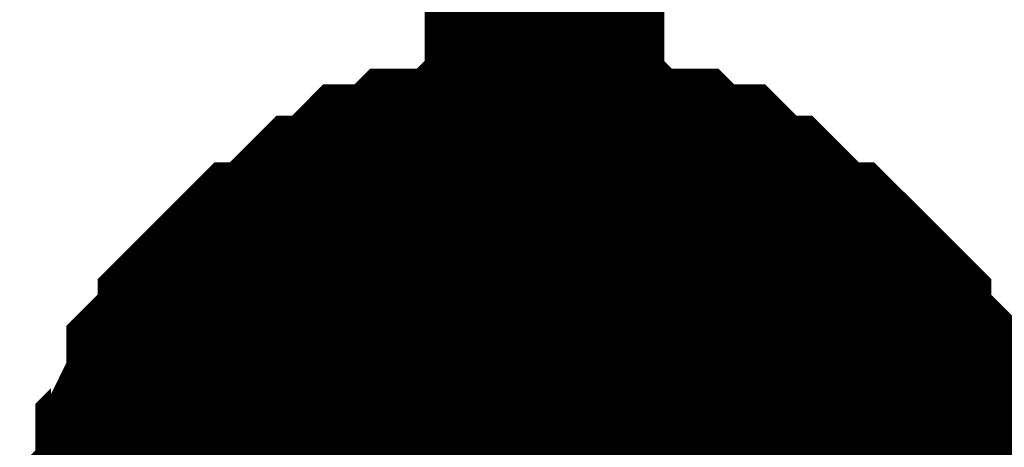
# Model space of a CAD drawing. Header units: inches. Extents: x 0 to 292, y 0 to 193.
# Tile 26 of 189: x 53.489 to 54.721, y 116.175 to 116.71. Entities that reach past the tile are written whole.
import ezdxf

# ---------------------------------------------------------------- set-up
doc = ezdxf.new("R2010")
doc.units = ezdxf.units.IN
doc.layers.add('Sheet', color=255, linetype='Continuous')

msp = doc.modelspace()

# ---------------------------------------------------------------- linework, layer by layer
at = {"layer": 'Sheet'}
for points in [[(54.1453, 116.0111, 0.2997, 0.2997, 0), (54.1453, 117.0247, 0.2997, 0.2997, 0)], [(53.6387, 116.0111, 0.2997, 0.2997, 0), (53.6387, 116.0306, 0.2997, 0.2997, 0), (53.6387, 116.0696, 0.2997, 0.2997, 0), (53.6387, 116.0891, 0.2997, 0.2997, 0), (53.6582, 116.1086, 0.2997, 0.2997, 0), (53.6582, 116.1476, 0.2997, 0.2997, 0), (53.6582, 116.167, 0.2997, 0.2997, 0), (53.6777, 116.1865, 0.2997, 0.2997, 0), (53.6777, 116.206, 0.2997, 0.2997, 0), (53.6971, 116.245, 0.2997, 0.2997, 0), (53.6971, 116.2645, 0.2997, 0.2997, 0), (53.7166, 116.284, 0.2997, 0.2997, 0), (53.7361, 116.3035, 0.2997, 0.2997, 0), (53.7361, 116.323, 0.2997, 0.2997, 0), (53.7556, 116.3425, 0.2997, 0.2997, 0), (53.7751, 116.362, 0.2997, 0.2997, 0), (53.7946, 116.3814, 0.2997, 0.2997, 0), (53.814, 116.3814, 0.2997, 0.2997, 0), (53.8335, 116.4009, 0.2997, 0.2997, 0), (53.853, 116.4204, 0.2997, 0.2997, 0), (53.8725, 116.4399, 0.2997, 0.2997, 0), (53.892, 116.4399, 0.2997, 0.2997, 0), (53.9115, 116.4594, 0.2997, 0.2997, 0), (53.9309, 116.4789, 0.2997, 0.2997, 0), (53.9504, 116.4789, 0.2997, 0.2997, 0), (53.9699, 116.4789, 0.2997, 0.2997, 0), (53.9894, 116.4984, 0.2997, 0.2997, 0), (54.0284, 116.4984, 0.2997, 0.2997, 0), (54.0479, 116.4984, 0.2997, 0.2997, 0), (54.0673, 116.5179, 0.2997, 0.2997, 0), (54.0868, 116.5179, 0.2997, 0.2997, 0), (54.1258, 116.5179, 0.2997, 0.2997, 0), (54.1453, 116.5179, 0.2997, 0.2997, 0)], [(53.6387, 116.0111, 0.2997, 0.2997, 0), (53.6387, 116.0306, 0.2997, 0.2997, 0), (53.6387, 116.0696, 0.2997, 0.2997, 0), (53.6387, 116.0891, 0.2997, 0.2997, 0), (53.6582, 116.1086, 0.2997, 0.2997, 0), (53.6582, 116.1476, 0.2997, 0.2997, 0), (53.6582, 116.167, 0.2997, 0.2997, 0), (53.6777, 116.1865, 0.2997, 0.2997, 0), (53.6777, 116.206, 0.2997, 0.2997, 0), (53.6971, 116.245, 0.2997, 0.2997, 0), (53.6971, 116.2645, 0.2997, 0.2997, 0), (53.7166, 116.284, 0.2997, 0.2997, 0), (53.7361, 116.3035, 0.2997, 0.2997, 0), (53.7361, 116.323, 0.2997, 0.2997, 0), (53.7556, 116.3425, 0.2997, 0.2997, 0), (53.7751, 116.362, 0.2997, 0.2997, 0), (53.7946, 116.3814, 0.2997, 0.2997, 0), (53.814, 116.3814, 0.2997, 0.2997, 0), (53.8335, 116.4009, 0.2997, 0.2997, 0), (53.853, 116.4204, 0.2997, 0.2997, 0), (53.8725, 116.4399, 0.2997, 0.2997, 0), (53.892, 116.4399, 0.2997, 0.2997, 0), (53.9115, 116.4594, 0.2997, 0.2997, 0), (53.9309, 116.4789, 0.2997, 0.2997, 0), (53.9504, 116.4789, 0.2997, 0.2997, 0), (53.9699, 116.4789, 0.2997, 0.2997, 0), (53.9894, 116.4984, 0.2997, 0.2997, 0), (54.0284, 116.4984, 0.2997, 0.2997, 0), (54.0479, 116.4984, 0.2997, 0.2997, 0), (54.0673, 116.5179, 0.2997, 0.2997, 0), (54.0868, 116.5179, 0.2997, 0.2997, 0), (54.1258, 116.5179, 0.2997, 0.2997, 0), (54.1453, 116.5179, 0.2997, 0.2997, 0)], [(53.6387, 116.0111, 0.2997, 0.2997, 0), (53.6387, 116.0306, 0.2997, 0.2997, 0), (53.6387, 116.0696, 0.2997, 0.2997, 0), (53.6387, 116.0891, 0.2997, 0.2997, 0), (53.6582, 116.1086, 0.2997, 0.2997, 0), (53.6582, 116.1476, 0.2997, 0.2997, 0), (53.6582, 116.167, 0.2997, 0.2997, 0), (53.6777, 116.1865, 0.2997, 0.2997, 0), (53.6777, 116.206, 0.2997, 0.2997, 0), (53.6971, 116.245, 0.2997, 0.2997, 0), (53.6971, 116.2645, 0.2997, 0.2997, 0), (53.7166, 116.284, 0.2997, 0.2997, 0), (53.7361, 116.3035, 0.2997, 0.2997, 0), (53.7361, 116.323, 0.2997, 0.2997, 0), (53.7556, 116.3425, 0.2997, 0.2997, 0), (53.7751, 116.362, 0.2997, 0.2997, 0), (53.7946, 116.3814, 0.2997, 0.2997, 0), (53.814, 116.3814, 0.2997, 0.2997, 0), (53.8335, 116.4009, 0.2997, 0.2997, 0), (53.853, 116.4204, 0.2997, 0.2997, 0), (53.8725, 116.4399, 0.2997, 0.2997, 0), (53.892, 116.4399, 0.2997, 0.2997, 0), (53.9115, 116.4594, 0.2997, 0.2997, 0), (53.9309, 116.4789, 0.2997, 0.2997, 0), (53.9504, 116.4789, 0.2997, 0.2997, 0), (53.9699, 116.4789, 0.2997, 0.2997, 0), (53.9894, 116.4984, 0.2997, 0.2997, 0), (54.0284, 116.4984, 0.2997, 0.2997, 0), (54.0479, 116.4984, 0.2997, 0.2997, 0), (54.0673, 116.5179, 0.2997, 0.2997, 0), (54.0868, 116.5179, 0.2997, 0.2997, 0), (54.1258, 116.5179, 0.2997, 0.2997, 0), (54.1453, 116.5179, 0.2997, 0.2997, 0)], [(53.6387, 116.0111, 0.2997, 0.2997, 0), (53.6387, 116.0306, 0.2997, 0.2997, 0), (53.6387, 116.0696, 0.2997, 0.2997, 0), (53.6387, 116.0891, 0.2997, 0.2997, 0), (53.6582, 116.1086, 0.2997, 0.2997, 0), (53.6582, 116.1476, 0.2997, 0.2997, 0), (53.6582, 116.167, 0.2997, 0.2997, 0), (53.6777, 116.1865, 0.2997, 0.2997, 0), (53.6777, 116.206, 0.2997, 0.2997, 0), (53.6971, 116.245, 0.2997, 0.2997, 0), (53.6971, 116.2645, 0.2997, 0.2997, 0), (53.7166, 116.284, 0.2997, 0.2997, 0), (53.7361, 116.3035, 0.2997, 0.2997, 0), (53.7361, 116.323, 0.2997, 0.2997, 0), (53.7556, 116.3425, 0.2997, 0.2997, 0), (53.7751, 116.362, 0.2997, 0.2997, 0), (53.7946, 116.3814, 0.2997, 0.2997, 0), (53.814, 116.3814, 0.2997, 0.2997, 0), (53.8335, 116.4009, 0.2997, 0.2997, 0), (53.853, 116.4204, 0.2997, 0.2997, 0), (53.8725, 116.4399, 0.2997, 0.2997, 0), (53.892, 116.4399, 0.2997, 0.2997, 0), (53.9115, 116.4594, 0.2997, 0.2997, 0), (53.9309, 116.4789, 0.2997, 0.2997, 0), (53.9504, 116.4789, 0.2997, 0.2997, 0), (53.9699, 116.4789, 0.2997, 0.2997, 0), (53.9894, 116.4984, 0.2997, 0.2997, 0), (54.0284, 116.4984, 0.2997, 0.2997, 0), (54.0479, 116.4984, 0.2997, 0.2997, 0), (54.0673, 116.5179, 0.2997, 0.2997, 0), (54.0868, 116.5179, 0.2997, 0.2997, 0), (54.1258, 116.5179, 0.2997, 0.2997, 0), (54.1453, 116.5179, 0.2997, 0.2997, 0)], [(53.6387, 116.0111, 0.2997, 0.2997, 0), (53.6387, 116.0306, 0.2997, 0.2997, 0), (53.6387, 116.0696, 0.2997, 0.2997, 0), (53.6387, 116.0891, 0.2997, 0.2997, 0), (53.6582, 116.1086, 0.2997, 0.2997, 0), (53.6582, 116.1476, 0.2997, 0.2997, 0), (53.6582, 116.167, 0.2997, 0.2997, 0), (53.6777, 116.1865, 0.2997, 0.2997, 0), (53.6777, 116.206, 0.2997, 0.2997, 0), (53.6971, 116.245, 0.2997, 0.2997, 0), (53.6971, 116.2645, 0.2997, 0.2997, 0), (53.7166, 116.284, 0.2997, 0.2997, 0), (53.7361, 116.3035, 0.2997, 0.2997, 0), (53.7361, 116.323, 0.2997, 0.2997, 0), (53.7556, 116.3425, 0.2997, 0.2997, 0), (53.7751, 116.362, 0.2997, 0.2997, 0), (53.7946, 116.3814, 0.2997, 0.2997, 0), (53.814, 116.3814, 0.2997, 0.2997, 0), (53.8335, 116.4009, 0.2997, 0.2997, 0), (53.853, 116.4204, 0.2997, 0.2997, 0), (53.8725, 116.4399, 0.2997, 0.2997, 0), (53.892, 116.4399, 0.2997, 0.2997, 0), (53.9115, 116.4594, 0.2997, 0.2997, 0), (53.9309, 116.4789, 0.2997, 0.2997, 0), (53.9504, 116.4789, 0.2997, 0.2997, 0), (53.9699, 116.4789, 0.2997, 0.2997, 0), (53.9894, 116.4984, 0.2997, 0.2997, 0), (54.0284, 116.4984, 0.2997, 0.2997, 0), (54.0479, 116.4984, 0.2997, 0.2997, 0), (54.0673, 116.5179, 0.2997, 0.2997, 0), (54.0868, 116.5179, 0.2997, 0.2997, 0), (54.1258, 116.5179, 0.2997, 0.2997, 0), (54.1453, 116.5179, 0.2997, 0.2997, 0)], [(53.6387, 116.0111, 0.2997, 0.2997, 0), (53.6387, 116.0306, 0.2997, 0.2997, 0), (53.6387, 116.0696, 0.2997, 0.2997, 0), (53.6387, 116.0891, 0.2997, 0.2997, 0), (53.6582, 116.1086, 0.2997, 0.2997, 0), (53.6582, 116.1476, 0.2997, 0.2997, 0), (53.6582, 116.167, 0.2997, 0.2997, 0), (53.6777, 116.1865, 0.2997, 0.2997, 0), (53.6777, 116.206, 0.2997, 0.2997, 0), (53.6971, 116.245, 0.2997, 0.2997, 0), (53.6971, 116.2645, 0.2997, 0.2997, 0), (53.7166, 116.284, 0.2997, 0.2997, 0), (53.7361, 116.3035, 0.2997, 0.2997, 0), (53.7361, 116.323, 0.2997, 0.2997, 0), (53.7556, 116.3425, 0.2997, 0.2997, 0), (53.7751, 116.362, 0.2997, 0.2997, 0), (53.7946, 116.3814, 0.2997, 0.2997, 0), (53.814, 116.3814, 0.2997, 0.2997, 0), (53.8335, 116.4009, 0.2997, 0.2997, 0), (53.853, 116.4204, 0.2997, 0.2997, 0), (53.8725, 116.4399, 0.2997, 0.2997, 0), (53.892, 116.4399, 0.2997, 0.2997, 0), (53.9115, 116.4594, 0.2997, 0.2997, 0), (53.9309, 116.4789, 0.2997, 0.2997, 0), (53.9504, 116.4789, 0.2997, 0.2997, 0), (53.9699, 116.4789, 0.2997, 0.2997, 0), (53.9894, 116.4984, 0.2997, 0.2997, 0), (54.0284, 116.4984, 0.2997, 0.2997, 0), (54.0479, 116.4984, 0.2997, 0.2997, 0), (54.0673, 116.5179, 0.2997, 0.2997, 0), (54.0868, 116.5179, 0.2997, 0.2997, 0), (54.1258, 116.5179, 0.2997, 0.2997, 0), (54.1453, 116.5179, 0.2997, 0.2997, 0)], [(53.6387, 116.0111, 0.2997, 0.2997, 0), (53.6387, 116.0306, 0.2997, 0.2997, 0), (53.6387, 116.0696, 0.2997, 0.2997, 0), (53.6387, 116.0891, 0.2997, 0.2997, 0), (53.6582, 116.1086, 0.2997, 0.2997, 0), (53.6582, 116.1476, 0.2997, 0.2997, 0), (53.6582, 116.167, 0.2997, 0.2997, 0), (53.6777, 116.1865, 0.2997, 0.2997, 0), (53.6777, 116.206, 0.2997, 0.2997, 0), (53.6971, 116.245, 0.2997, 0.2997, 0), (53.6971, 116.2645, 0.2997, 0.2997, 0), (53.7166, 116.284, 0.2997, 0.2997, 0), (53.7361, 116.3035, 0.2997, 0.2997, 0), (53.7361, 116.323, 0.2997, 0.2997, 0), (53.7556, 116.3425, 0.2997, 0.2997, 0), (53.7751, 116.362, 0.2997, 0.2997, 0), (53.7946, 116.3814, 0.2997, 0.2997, 0), (53.814, 116.3814, 0.2997, 0.2997, 0), (53.8335, 116.4009, 0.2997, 0.2997, 0), (53.853, 116.4204, 0.2997, 0.2997, 0), (53.8725, 116.4399, 0.2997, 0.2997, 0), (53.892, 116.4399, 0.2997, 0.2997, 0), (53.9115, 116.4594, 0.2997, 0.2997, 0), (53.9309, 116.4789, 0.2997, 0.2997, 0), (53.9504, 116.4789, 0.2997, 0.2997, 0), (53.9699, 116.4789, 0.2997, 0.2997, 0), (53.9894, 116.4984, 0.2997, 0.2997, 0), (54.0284, 116.4984, 0.2997, 0.2997, 0), (54.0479, 116.4984, 0.2997, 0.2997, 0), (54.0673, 116.5179, 0.2997, 0.2997, 0), (54.0868, 116.5179, 0.2997, 0.2997, 0), (54.1258, 116.5179, 0.2997, 0.2997, 0), (54.1453, 116.5179, 0.2997, 0.2997, 0)], [(53.6387, 116.0111, 0.2997, 0.2997, 0), (53.6387, 116.0306, 0.2997, 0.2997, 0), (53.6387, 116.0696, 0.2997, 0.2997, 0), (53.6387, 116.0891, 0.2997, 0.2997, 0), (53.6582, 116.1086, 0.2997, 0.2997, 0), (53.6582, 116.1476, 0.2997, 0.2997, 0), (53.6582, 116.167, 0.2997, 0.2997, 0), (53.6777, 116.1865, 0.2997, 0.2997, 0), (53.6777, 116.206, 0.2997, 0.2997, 0), (53.6971, 116.245, 0.2997, 0.2997, 0), (53.6971, 116.2645, 0.2997, 0.2997, 0), (53.7166, 116.284, 0.2997, 0.2997, 0), (53.7361, 116.3035, 0.2997, 0.2997, 0), (53.7361, 116.323, 0.2997, 0.2997, 0), (53.7556, 116.3425, 0.2997, 0.2997, 0), (53.7751, 116.362, 0.2997, 0.2997, 0), (53.7946, 116.3814, 0.2997, 0.2997, 0), (53.814, 116.3814, 0.2997, 0.2997, 0), (53.8335, 116.4009, 0.2997, 0.2997, 0), (53.853, 116.4204, 0.2997, 0.2997, 0), (53.8725, 116.4399, 0.2997, 0.2997, 0), (53.892, 116.4399, 0.2997, 0.2997, 0), (53.9115, 116.4594, 0.2997, 0.2997, 0), (53.9309, 116.4789, 0.2997, 0.2997, 0), (53.9504, 116.4789, 0.2997, 0.2997, 0), (53.9699, 116.4789, 0.2997, 0.2997, 0), (53.9894, 116.4984, 0.2997, 0.2997, 0), (54.0284, 116.4984, 0.2997, 0.2997, 0), (54.0479, 116.4984, 0.2997, 0.2997, 0), (54.0673, 116.5179, 0.2997, 0.2997, 0), (54.0868, 116.5179, 0.2997, 0.2997, 0), (54.1258, 116.5179, 0.2997, 0.2997, 0), (54.1453, 116.5179, 0.2997, 0.2997, 0)], [(54.1453, 116.5179, 0.2997, 0.2997, 0), (54.1453, 116.5179, 0.2997, 0.2997, 0)], [(54.1453, 116.5179, 0.2997, 0.2997, 0), (54.1648, 116.5179, 0.2997, 0.2997, 0), (54.2037, 116.5179, 0.2997, 0.2997, 0), (54.2232, 116.5179, 0.2997, 0.2997, 0), (54.2427, 116.4984, 0.2997, 0.2997, 0), (54.2622, 116.4984, 0.2997, 0.2997, 0), (54.3011, 116.4984, 0.2997, 0.2997, 0), (54.3206, 116.4789, 0.2997, 0.2997, 0), (54.3401, 116.4789, 0.2997, 0.2997, 0), (54.3596, 116.4789, 0.2997, 0.2997, 0), (54.3791, 116.4594, 0.2997, 0.2997, 0), (54.3986, 116.4399, 0.2997, 0.2997, 0), (54.418, 116.4399, 0.2997, 0.2997, 0), (54.4375, 116.4204, 0.2997, 0.2997, 0), (54.457, 116.4009, 0.2997, 0.2997, 0), (54.4765, 116.3814, 0.2997, 0.2997, 0), (54.496, 116.3814, 0.2997, 0.2997, 0), (54.5155, 116.362, 0.2997, 0.2997, 0), (54.5349, 116.3425, 0.2997, 0.2997, 0), (54.5544, 116.323, 0.2997, 0.2997, 0), (54.5544, 116.3035, 0.2997, 0.2997, 0), (54.5739, 116.284, 0.2997, 0.2997, 0), (54.5934, 116.2645, 0.2997, 0.2997, 0), (54.5934, 116.245, 0.2997, 0.2997, 0), (54.6129, 116.206, 0.2997, 0.2997, 0), (54.6129, 116.1865, 0.2997, 0.2997, 0), (54.6324, 116.167, 0.2997, 0.2997, 0), (54.6324, 116.1476, 0.2997, 0.2997, 0), (54.6324, 116.1086, 0.2997, 0.2997, 0), (54.6518, 116.0891, 0.2997, 0.2997, 0), (54.6518, 116.0696, 0.2997, 0.2997, 0), (54.6518, 116.0306, 0.2997, 0.2997, 0), (54.6518, 116.0111, 0.2997, 0.2997, 0)], [(54.1453, 116.5179, 0.2997, 0.2997, 0), (54.1453, 116.5179, 0.2997, 0.2997, 0)], [(54.1453, 116.5179, 0.2997, 0.2997, 0), (54.1648, 116.5179, 0.2997, 0.2997, 0), (54.2037, 116.5179, 0.2997, 0.2997, 0), (54.2232, 116.5179, 0.2997, 0.2997, 0), (54.2427, 116.4984, 0.2997, 0.2997, 0), (54.2622, 116.4984, 0.2997, 0.2997, 0), (54.3011, 116.4984, 0.2997, 0.2997, 0), (54.3206, 116.4789, 0.2997, 0.2997, 0), (54.3401, 116.4789, 0.2997, 0.2997, 0), (54.3596, 116.4789, 0.2997, 0.2997, 0), (54.3791, 116.4594, 0.2997, 0.2997, 0), (54.3986, 116.4399, 0.2997, 0.2997, 0), (54.418, 116.4399, 0.2997, 0.2997, 0), (54.4375, 116.4204, 0.2997, 0.2997, 0), (54.457, 116.4009, 0.2997, 0.2997, 0), (54.4765, 116.3814, 0.2997, 0.2997, 0), (54.496, 116.3814, 0.2997, 0.2997, 0), (54.5155, 116.362, 0.2997, 0.2997, 0), (54.5349, 116.3425, 0.2997, 0.2997, 0), (54.5544, 116.323, 0.2997, 0.2997, 0), (54.5544, 116.3035, 0.2997, 0.2997, 0), (54.5739, 116.284, 0.2997, 0.2997, 0), (54.5934, 116.2645, 0.2997, 0.2997, 0), (54.5934, 116.245, 0.2997, 0.2997, 0), (54.6129, 116.206, 0.2997, 0.2997, 0), (54.6129, 116.1865, 0.2997, 0.2997, 0), (54.6324, 116.167, 0.2997, 0.2997, 0), (54.6324, 116.1476, 0.2997, 0.2997, 0), (54.6324, 116.1086, 0.2997, 0.2997, 0), (54.6518, 116.0891, 0.2997, 0.2997, 0), (54.6518, 116.0696, 0.2997, 0.2997, 0), (54.6518, 116.0306, 0.2997, 0.2997, 0), (54.6518, 116.0111, 0.2997, 0.2997, 0)], [(54.1453, 116.5179, 0.2997, 0.2997, 0), (54.1453, 116.5179, 0.2997, 0.2997, 0)], [(54.1453, 116.5179, 0.2997, 0.2997, 0), (54.1648, 116.5179, 0.2997, 0.2997, 0), (54.2037, 116.5179, 0.2997, 0.2997, 0), (54.2232, 116.5179, 0.2997, 0.2997, 0), (54.2427, 116.4984, 0.2997, 0.2997, 0), (54.2622, 116.4984, 0.2997, 0.2997, 0), (54.3011, 116.4984, 0.2997, 0.2997, 0), (54.3206, 116.4789, 0.2997, 0.2997, 0), (54.3401, 116.4789, 0.2997, 0.2997, 0), (54.3596, 116.4789, 0.2997, 0.2997, 0), (54.3791, 116.4594, 0.2997, 0.2997, 0), (54.3986, 116.4399, 0.2997, 0.2997, 0), (54.418, 116.4399, 0.2997, 0.2997, 0), (54.4375, 116.4204, 0.2997, 0.2997, 0), (54.457, 116.4009, 0.2997, 0.2997, 0), (54.4765, 116.3814, 0.2997, 0.2997, 0), (54.496, 116.3814, 0.2997, 0.2997, 0), (54.5155, 116.362, 0.2997, 0.2997, 0), (54.5349, 116.3425, 0.2997, 0.2997, 0), (54.5544, 116.323, 0.2997, 0.2997, 0), (54.5544, 116.3035, 0.2997, 0.2997, 0), (54.5739, 116.284, 0.2997, 0.2997, 0), (54.5934, 116.2645, 0.2997, 0.2997, 0), (54.5934, 116.245, 0.2997, 0.2997, 0), (54.6129, 116.206, 0.2997, 0.2997, 0), (54.6129, 116.1865, 0.2997, 0.2997, 0), (54.6324, 116.167, 0.2997, 0.2997, 0), (54.6324, 116.1476, 0.2997, 0.2997, 0), (54.6324, 116.1086, 0.2997, 0.2997, 0), (54.6518, 116.0891, 0.2997, 0.2997, 0), (54.6518, 116.0696, 0.2997, 0.2997, 0), (54.6518, 116.0306, 0.2997, 0.2997, 0), (54.6518, 116.0111, 0.2997, 0.2997, 0)], [(54.1453, 116.5179, 0.2997, 0.2997, 0), (54.1453, 116.5179, 0.2997, 0.2997, 0)], [(54.1453, 116.5179, 0.2997, 0.2997, 0), (54.1648, 116.5179, 0.2997, 0.2997, 0), (54.2037, 116.5179, 0.2997, 0.2997, 0), (54.2232, 116.5179, 0.2997, 0.2997, 0), (54.2427, 116.4984, 0.2997, 0.2997, 0), (54.2622, 116.4984, 0.2997, 0.2997, 0), (54.3011, 116.4984, 0.2997, 0.2997, 0), (54.3206, 116.4789, 0.2997, 0.2997, 0), (54.3401, 116.4789, 0.2997, 0.2997, 0), (54.3596, 116.4789, 0.2997, 0.2997, 0), (54.3791, 116.4594, 0.2997, 0.2997, 0), (54.3986, 116.4399, 0.2997, 0.2997, 0), (54.418, 116.4399, 0.2997, 0.2997, 0), (54.4375, 116.4204, 0.2997, 0.2997, 0), (54.457, 116.4009, 0.2997, 0.2997, 0), (54.4765, 116.3814, 0.2997, 0.2997, 0), (54.496, 116.3814, 0.2997, 0.2997, 0), (54.5155, 116.362, 0.2997, 0.2997, 0), (54.5349, 116.3425, 0.2997, 0.2997, 0), (54.5544, 116.323, 0.2997, 0.2997, 0), (54.5544, 116.3035, 0.2997, 0.2997, 0), (54.5739, 116.284, 0.2997, 0.2997, 0), (54.5934, 116.2645, 0.2997, 0.2997, 0), (54.5934, 116.245, 0.2997, 0.2997, 0), (54.6129, 116.206, 0.2997, 0.2997, 0), (54.6129, 116.1865, 0.2997, 0.2997, 0), (54.6324, 116.167, 0.2997, 0.2997, 0), (54.6324, 116.1476, 0.2997, 0.2997, 0), (54.6324, 116.1086, 0.2997, 0.2997, 0), (54.6518, 116.0891, 0.2997, 0.2997, 0), (54.6518, 116.0696, 0.2997, 0.2997, 0), (54.6518, 116.0306, 0.2997, 0.2997, 0), (54.6518, 116.0111, 0.2997, 0.2997, 0)], [(54.1453, 116.5179, 0.2997, 0.2997, 0), (54.1453, 116.5179, 0.2997, 0.2997, 0)], [(54.1453, 116.5179, 0.2997, 0.2997, 0), (54.1648, 116.5179, 0.2997, 0.2997, 0), (54.2037, 116.5179, 0.2997, 0.2997, 0), (54.2232, 116.5179, 0.2997, 0.2997, 0), (54.2427, 116.4984, 0.2997, 0.2997, 0), (54.2622, 116.4984, 0.2997, 0.2997, 0), (54.3011, 116.4984, 0.2997, 0.2997, 0), (54.3206, 116.4789, 0.2997, 0.2997, 0), (54.3401, 116.4789, 0.2997, 0.2997, 0), (54.3596, 116.4789, 0.2997, 0.2997, 0), (54.3791, 116.4594, 0.2997, 0.2997, 0), (54.3986, 116.4399, 0.2997, 0.2997, 0), (54.418, 116.4399, 0.2997, 0.2997, 0), (54.4375, 116.4204, 0.2997, 0.2997, 0), (54.457, 116.4009, 0.2997, 0.2997, 0), (54.4765, 116.3814, 0.2997, 0.2997, 0), (54.496, 116.3814, 0.2997, 0.2997, 0), (54.5155, 116.362, 0.2997, 0.2997, 0), (54.5349, 116.3425, 0.2997, 0.2997, 0), (54.5544, 116.323, 0.2997, 0.2997, 0), (54.5544, 116.3035, 0.2997, 0.2997, 0), (54.5739, 116.284, 0.2997, 0.2997, 0), (54.5934, 116.2645, 0.2997, 0.2997, 0), (54.5934, 116.245, 0.2997, 0.2997, 0), (54.6129, 116.206, 0.2997, 0.2997, 0), (54.6129, 116.1865, 0.2997, 0.2997, 0), (54.6324, 116.167, 0.2997, 0.2997, 0), (54.6324, 116.1476, 0.2997, 0.2997, 0), (54.6324, 116.1086, 0.2997, 0.2997, 0), (54.6518, 116.0891, 0.2997, 0.2997, 0), (54.6518, 116.0696, 0.2997, 0.2997, 0), (54.6518, 116.0306, 0.2997, 0.2997, 0), (54.6518, 116.0111, 0.2997, 0.2997, 0)], [(54.1453, 116.5179, 0.2997, 0.2997, 0), (54.1453, 116.5179, 0.2997, 0.2997, 0)], [(54.1453, 116.5179, 0.2997, 0.2997, 0), (54.1648, 116.5179, 0.2997, 0.2997, 0), (54.2037, 116.5179, 0.2997, 0.2997, 0), (54.2232, 116.5179, 0.2997, 0.2997, 0), (54.2427, 116.4984, 0.2997, 0.2997, 0), (54.2622, 116.4984, 0.2997, 0.2997, 0), (54.3011, 116.4984, 0.2997, 0.2997, 0), (54.3206, 116.4789, 0.2997, 0.2997, 0), (54.3401, 116.4789, 0.2997, 0.2997, 0), (54.3596, 116.4789, 0.2997, 0.2997, 0), (54.3791, 116.4594, 0.2997, 0.2997, 0), (54.3986, 116.4399, 0.2997, 0.2997, 0), (54.418, 116.4399, 0.2997, 0.2997, 0), (54.4375, 116.4204, 0.2997, 0.2997, 0), (54.457, 116.4009, 0.2997, 0.2997, 0), (54.4765, 116.3814, 0.2997, 0.2997, 0), (54.496, 116.3814, 0.2997, 0.2997, 0), (54.5155, 116.362, 0.2997, 0.2997, 0), (54.5349, 116.3425, 0.2997, 0.2997, 0), (54.5544, 116.323, 0.2997, 0.2997, 0), (54.5544, 116.3035, 0.2997, 0.2997, 0), (54.5739, 116.284, 0.2997, 0.2997, 0), (54.5934, 116.2645, 0.2997, 0.2997, 0), (54.5934, 116.245, 0.2997, 0.2997, 0), (54.6129, 116.206, 0.2997, 0.2997, 0), (54.6129, 116.1865, 0.2997, 0.2997, 0), (54.6324, 116.167, 0.2997, 0.2997, 0), (54.6324, 116.1476, 0.2997, 0.2997, 0), (54.6324, 116.1086, 0.2997, 0.2997, 0), (54.6518, 116.0891, 0.2997, 0.2997, 0), (54.6518, 116.0696, 0.2997, 0.2997, 0), (54.6518, 116.0306, 0.2997, 0.2997, 0), (54.6518, 116.0111, 0.2997, 0.2997, 0)], [(54.1453, 116.5179, 0.2997, 0.2997, 0), (54.1453, 116.5179, 0.2997, 0.2997, 0)], [(54.1453, 116.5179, 0.2997, 0.2997, 0), (54.1648, 116.5179, 0.2997, 0.2997, 0), (54.2037, 116.5179, 0.2997, 0.2997, 0), (54.2232, 116.5179, 0.2997, 0.2997, 0), (54.2427, 116.4984, 0.2997, 0.2997, 0), (54.2622, 116.4984, 0.2997, 0.2997, 0), (54.3011, 116.4984, 0.2997, 0.2997, 0), (54.3206, 116.4789, 0.2997, 0.2997, 0), (54.3401, 116.4789, 0.2997, 0.2997, 0), (54.3596, 116.4789, 0.2997, 0.2997, 0), (54.3791, 116.4594, 0.2997, 0.2997, 0), (54.3986, 116.4399, 0.2997, 0.2997, 0), (54.418, 116.4399, 0.2997, 0.2997, 0), (54.4375, 116.4204, 0.2997, 0.2997, 0), (54.457, 116.4009, 0.2997, 0.2997, 0), (54.4765, 116.3814, 0.2997, 0.2997, 0), (54.496, 116.3814, 0.2997, 0.2997, 0), (54.5155, 116.362, 0.2997, 0.2997, 0), (54.5349, 116.3425, 0.2997, 0.2997, 0), (54.5544, 116.323, 0.2997, 0.2997, 0), (54.5544, 116.3035, 0.2997, 0.2997, 0), (54.5739, 116.284, 0.2997, 0.2997, 0), (54.5934, 116.2645, 0.2997, 0.2997, 0), (54.5934, 116.245, 0.2997, 0.2997, 0), (54.6129, 116.206, 0.2997, 0.2997, 0), (54.6129, 116.1865, 0.2997, 0.2997, 0), (54.6324, 116.167, 0.2997, 0.2997, 0), (54.6324, 116.1476, 0.2997, 0.2997, 0), (54.6324, 116.1086, 0.2997, 0.2997, 0), (54.6518, 116.0891, 0.2997, 0.2997, 0), (54.6518, 116.0696, 0.2997, 0.2997, 0), (54.6518, 116.0306, 0.2997, 0.2997, 0), (54.6518, 116.0111, 0.2997, 0.2997, 0)], [(54.1453, 116.5179, 0.2997, 0.2997, 0), (54.1453, 116.5179, 0.2997, 0.2997, 0)], [(54.1453, 116.5179, 0.2997, 0.2997, 0), (54.1648, 116.5179, 0.2997, 0.2997, 0), (54.2037, 116.5179, 0.2997, 0.2997, 0), (54.2232, 116.5179, 0.2997, 0.2997, 0), (54.2427, 116.4984, 0.2997, 0.2997, 0), (54.2622, 116.4984, 0.2997, 0.2997, 0), (54.3011, 116.4984, 0.2997, 0.2997, 0), (54.3206, 116.4789, 0.2997, 0.2997, 0), (54.3401, 116.4789, 0.2997, 0.2997, 0), (54.3596, 116.4789, 0.2997, 0.2997, 0), (54.3791, 116.4594, 0.2997, 0.2997, 0), (54.3986, 116.4399, 0.2997, 0.2997, 0), (54.418, 116.4399, 0.2997, 0.2997, 0), (54.4375, 116.4204, 0.2997, 0.2997, 0), (54.457, 116.4009, 0.2997, 0.2997, 0), (54.4765, 116.3814, 0.2997, 0.2997, 0), (54.496, 116.3814, 0.2997, 0.2997, 0), (54.5155, 116.362, 0.2997, 0.2997, 0), (54.5349, 116.3425, 0.2997, 0.2997, 0), (54.5544, 116.323, 0.2997, 0.2997, 0), (54.5544, 116.3035, 0.2997, 0.2997, 0), (54.5739, 116.284, 0.2997, 0.2997, 0), (54.5934, 116.2645, 0.2997, 0.2997, 0), (54.5934, 116.245, 0.2997, 0.2997, 0), (54.6129, 116.206, 0.2997, 0.2997, 0), (54.6129, 116.1865, 0.2997, 0.2997, 0), (54.6324, 116.167, 0.2997, 0.2997, 0), (54.6324, 116.1476, 0.2997, 0.2997, 0), (54.6324, 116.1086, 0.2997, 0.2997, 0), (54.6518, 116.0891, 0.2997, 0.2997, 0), (54.6518, 116.0696, 0.2997, 0.2997, 0), (54.6518, 116.0306, 0.2997, 0.2997, 0), (54.6518, 116.0111, 0.2997, 0.2997, 0)], [(53.6582, 116.1086, 0.0991, 0.0991, 0), (53.6582, 116.1476, 0.0991, 0.0991, 0), (53.6582, 116.167, 0.0991, 0.0991, 0), (53.6777, 116.1865, 0.0991, 0.0991, 0), (53.6777, 116.206, 0.0991, 0.0991, 0), (53.6971, 116.245, 0.0991, 0.0991, 0), (53.6971, 116.2645, 0.0991, 0.0991, 0), (53.7166, 116.284, 0.0991, 0.0991, 0), (53.7361, 116.3035, 0.0991, 0.0991, 0), (53.7361, 116.323, 0.0991, 0.0991, 0), (53.7556, 116.3425, 0.0991, 0.0991, 0), (53.7751, 116.362, 0.0991, 0.0991, 0), (53.7946, 116.3814, 0.0991, 0.0991, 0), (53.814, 116.3814, 0.0991, 0.0991, 0), (53.8335, 116.4009, 0.0991, 0.0991, 0), (53.853, 116.4204, 0.0991, 0.0991, 0), (53.8725, 116.4399, 0.0991, 0.0991, 0), (53.892, 116.4399, 0.0991, 0.0991, 0), (53.9115, 116.4594, 0.0991, 0.0991, 0), (53.9309, 116.4789, 0.0991, 0.0991, 0), (53.9504, 116.4789, 0.0991, 0.0991, 0), (53.9699, 116.4789, 0.0991, 0.0991, 0), (53.9894, 116.4984, 0.0991, 0.0991, 0), (54.0284, 116.4984, 0.0991, 0.0991, 0), (54.0479, 116.4984, 0.0991, 0.0991, 0), (54.0673, 116.5179, 0.0991, 0.0991, 0), (54.0868, 116.5179, 0.0991, 0.0991, 0), (54.1258, 116.5179, 0.0991, 0.0991, 0), (54.1453, 116.5179, 0.0991, 0.0991, 0)], [(53.6582, 116.1086, 0.0991, 0.0991, 0), (53.6582, 116.1476, 0.0991, 0.0991, 0), (53.6582, 116.167, 0.0991, 0.0991, 0), (53.6777, 116.1865, 0.0991, 0.0991, 0), (53.6777, 116.206, 0.0991, 0.0991, 0), (53.6971, 116.245, 0.0991, 0.0991, 0), (53.6971, 116.2645, 0.0991, 0.0991, 0), (53.7166, 116.284, 0.0991, 0.0991, 0), (53.7361, 116.3035, 0.0991, 0.0991, 0), (53.7361, 116.323, 0.0991, 0.0991, 0), (53.7556, 116.3425, 0.0991, 0.0991, 0), (53.7751, 116.362, 0.0991, 0.0991, 0), (53.7946, 116.3814, 0.0991, 0.0991, 0), (53.814, 116.3814, 0.0991, 0.0991, 0), (53.8335, 116.4009, 0.0991, 0.0991, 0), (53.853, 116.4204, 0.0991, 0.0991, 0), (53.8725, 116.4399, 0.0991, 0.0991, 0), (53.892, 116.4399, 0.0991, 0.0991, 0), (53.9115, 116.4594, 0.0991, 0.0991, 0), (53.9309, 116.4789, 0.0991, 0.0991, 0), (53.9504, 116.4789, 0.0991, 0.0991, 0), (53.9699, 116.4789, 0.0991, 0.0991, 0), (53.9894, 116.4984, 0.0991, 0.0991, 0), (54.0284, 116.4984, 0.0991, 0.0991, 0), (54.0479, 116.4984, 0.0991, 0.0991, 0), (54.0673, 116.5179, 0.0991, 0.0991, 0), (54.0868, 116.5179, 0.0991, 0.0991, 0), (54.1258, 116.5179, 0.0991, 0.0991, 0), (54.1453, 116.5179, 0.0991, 0.0991, 0)], [(53.6582, 116.1086, 0.0991, 0.0991, 0), (53.6582, 116.1476, 0.0991, 0.0991, 0), (53.6582, 116.167, 0.0991, 0.0991, 0), (53.6777, 116.1865, 0.0991, 0.0991, 0), (53.6777, 116.206, 0.0991, 0.0991, 0), (53.6971, 116.245, 0.0991, 0.0991, 0), (53.6971, 116.2645, 0.0991, 0.0991, 0), (53.7166, 116.284, 0.0991, 0.0991, 0), (53.7361, 116.3035, 0.0991, 0.0991, 0), (53.7361, 116.323, 0.0991, 0.0991, 0), (53.7556, 116.3425, 0.0991, 0.0991, 0), (53.7751, 116.362, 0.0991, 0.0991, 0), (53.7946, 116.3814, 0.0991, 0.0991, 0), (53.814, 116.3814, 0.0991, 0.0991, 0), (53.8335, 116.4009, 0.0991, 0.0991, 0), (53.853, 116.4204, 0.0991, 0.0991, 0), (53.8725, 116.4399, 0.0991, 0.0991, 0), (53.892, 116.4399, 0.0991, 0.0991, 0), (53.9115, 116.4594, 0.0991, 0.0991, 0), (53.9309, 116.4789, 0.0991, 0.0991, 0), (53.9504, 116.4789, 0.0991, 0.0991, 0), (53.9699, 116.4789, 0.0991, 0.0991, 0), (53.9894, 116.4984, 0.0991, 0.0991, 0), (54.0284, 116.4984, 0.0991, 0.0991, 0), (54.0479, 116.4984, 0.0991, 0.0991, 0), (54.0673, 116.5179, 0.0991, 0.0991, 0), (54.0868, 116.5179, 0.0991, 0.0991, 0), (54.1258, 116.5179, 0.0991, 0.0991, 0), (54.1453, 116.5179, 0.0991, 0.0991, 0)], [(53.6582, 116.1086, 0.0991, 0.0991, 0), (53.6582, 116.1476, 0.0991, 0.0991, 0), (53.6582, 116.167, 0.0991, 0.0991, 0), (53.6777, 116.1865, 0.0991, 0.0991, 0), (53.6777, 116.206, 0.0991, 0.0991, 0), (53.6971, 116.245, 0.0991, 0.0991, 0), (53.6971, 116.2645, 0.0991, 0.0991, 0), (53.7166, 116.284, 0.0991, 0.0991, 0), (53.7361, 116.3035, 0.0991, 0.0991, 0), (53.7361, 116.323, 0.0991, 0.0991, 0), (53.7556, 116.3425, 0.0991, 0.0991, 0), (53.7751, 116.362, 0.0991, 0.0991, 0), (53.7946, 116.3814, 0.0991, 0.0991, 0), (53.814, 116.3814, 0.0991, 0.0991, 0), (53.8335, 116.4009, 0.0991, 0.0991, 0), (53.853, 116.4204, 0.0991, 0.0991, 0), (53.8725, 116.4399, 0.0991, 0.0991, 0), (53.892, 116.4399, 0.0991, 0.0991, 0), (53.9115, 116.4594, 0.0991, 0.0991, 0), (53.9309, 116.4789, 0.0991, 0.0991, 0), (53.9504, 116.4789, 0.0991, 0.0991, 0), (53.9699, 116.4789, 0.0991, 0.0991, 0), (53.9894, 116.4984, 0.0991, 0.0991, 0), (54.0284, 116.4984, 0.0991, 0.0991, 0), (54.0479, 116.4984, 0.0991, 0.0991, 0), (54.0673, 116.5179, 0.0991, 0.0991, 0), (54.0868, 116.5179, 0.0991, 0.0991, 0), (54.1258, 116.5179, 0.0991, 0.0991, 0), (54.1453, 116.5179, 0.0991, 0.0991, 0)], [(53.6582, 116.1086, 0.0991, 0.0991, 0), (53.6582, 116.1476, 0.0991, 0.0991, 0), (53.6582, 116.167, 0.0991, 0.0991, 0), (53.6777, 116.1865, 0.0991, 0.0991, 0), (53.6777, 116.206, 0.0991, 0.0991, 0), (53.6971, 116.245, 0.0991, 0.0991, 0), (53.6971, 116.2645, 0.0991, 0.0991, 0), (53.7166, 116.284, 0.0991, 0.0991, 0), (53.7361, 116.3035, 0.0991, 0.0991, 0), (53.7361, 116.323, 0.0991, 0.0991, 0), (53.7556, 116.3425, 0.0991, 0.0991, 0), (53.7751, 116.362, 0.0991, 0.0991, 0), (53.7946, 116.3814, 0.0991, 0.0991, 0), (53.814, 116.3814, 0.0991, 0.0991, 0), (53.8335, 116.4009, 0.0991, 0.0991, 0), (53.853, 116.4204, 0.0991, 0.0991, 0), (53.8725, 116.4399, 0.0991, 0.0991, 0), (53.892, 116.4399, 0.0991, 0.0991, 0), (53.9115, 116.4594, 0.0991, 0.0991, 0), (53.9309, 116.4789, 0.0991, 0.0991, 0), (53.9504, 116.4789, 0.0991, 0.0991, 0), (53.9699, 116.4789, 0.0991, 0.0991, 0), (53.9894, 116.4984, 0.0991, 0.0991, 0), (54.0284, 116.4984, 0.0991, 0.0991, 0), (54.0479, 116.4984, 0.0991, 0.0991, 0), (54.0673, 116.5179, 0.0991, 0.0991, 0), (54.0868, 116.5179, 0.0991, 0.0991, 0), (54.1258, 116.5179, 0.0991, 0.0991, 0), (54.1453, 116.5179, 0.0991, 0.0991, 0)], [(53.6582, 116.1086, 0.0991, 0.0991, 0), (53.6582, 116.1476, 0.0991, 0.0991, 0), (53.6582, 116.167, 0.0991, 0.0991, 0), (53.6777, 116.1865, 0.0991, 0.0991, 0), (53.6777, 116.206, 0.0991, 0.0991, 0), (53.6971, 116.245, 0.0991, 0.0991, 0), (53.6971, 116.2645, 0.0991, 0.0991, 0), (53.7166, 116.284, 0.0991, 0.0991, 0), (53.7361, 116.3035, 0.0991, 0.0991, 0), (53.7361, 116.323, 0.0991, 0.0991, 0), (53.7556, 116.3425, 0.0991, 0.0991, 0), (53.7751, 116.362, 0.0991, 0.0991, 0), (53.7946, 116.3814, 0.0991, 0.0991, 0), (53.814, 116.3814, 0.0991, 0.0991, 0), (53.8335, 116.4009, 0.0991, 0.0991, 0), (53.853, 116.4204, 0.0991, 0.0991, 0), (53.8725, 116.4399, 0.0991, 0.0991, 0), (53.892, 116.4399, 0.0991, 0.0991, 0), (53.9115, 116.4594, 0.0991, 0.0991, 0), (53.9309, 116.4789, 0.0991, 0.0991, 0), (53.9504, 116.4789, 0.0991, 0.0991, 0), (53.9699, 116.4789, 0.0991, 0.0991, 0), (53.9894, 116.4984, 0.0991, 0.0991, 0), (54.0284, 116.4984, 0.0991, 0.0991, 0), (54.0479, 116.4984, 0.0991, 0.0991, 0), (54.0673, 116.5179, 0.0991, 0.0991, 0), (54.0868, 116.5179, 0.0991, 0.0991, 0), (54.1258, 116.5179, 0.0991, 0.0991, 0), (54.1453, 116.5179, 0.0991, 0.0991, 0)], [(53.6582, 116.1086, 0.0991, 0.0991, 0), (53.6582, 116.1476, 0.0991, 0.0991, 0), (53.6582, 116.167, 0.0991, 0.0991, 0), (53.6777, 116.1865, 0.0991, 0.0991, 0), (53.6777, 116.206, 0.0991, 0.0991, 0), (53.6971, 116.245, 0.0991, 0.0991, 0), (53.6971, 116.2645, 0.0991, 0.0991, 0), (53.7166, 116.284, 0.0991, 0.0991, 0), (53.7361, 116.3035, 0.0991, 0.0991, 0), (53.7361, 116.323, 0.0991, 0.0991, 0), (53.7556, 116.3425, 0.0991, 0.0991, 0), (53.7751, 116.362, 0.0991, 0.0991, 0), (53.7946, 116.3814, 0.0991, 0.0991, 0), (53.814, 116.3814, 0.0991, 0.0991, 0), (53.8335, 116.4009, 0.0991, 0.0991, 0), (53.853, 116.4204, 0.0991, 0.0991, 0), (53.8725, 116.4399, 0.0991, 0.0991, 0), (53.892, 116.4399, 0.0991, 0.0991, 0), (53.9115, 116.4594, 0.0991, 0.0991, 0), (53.9309, 116.4789, 0.0991, 0.0991, 0), (53.9504, 116.4789, 0.0991, 0.0991, 0), (53.9699, 116.4789, 0.0991, 0.0991, 0), (53.9894, 116.4984, 0.0991, 0.0991, 0), (54.0284, 116.4984, 0.0991, 0.0991, 0), (54.0479, 116.4984, 0.0991, 0.0991, 0), (54.0673, 116.5179, 0.0991, 0.0991, 0), (54.0868, 116.5179, 0.0991, 0.0991, 0), (54.1258, 116.5179, 0.0991, 0.0991, 0), (54.1453, 116.5179, 0.0991, 0.0991, 0)], [(53.6582, 116.1086, 0.0991, 0.0991, 0), (53.6582, 116.1476, 0.0991, 0.0991, 0), (53.6582, 116.167, 0.0991, 0.0991, 0), (53.6777, 116.1865, 0.0991, 0.0991, 0), (53.6777, 116.206, 0.0991, 0.0991, 0), (53.6971, 116.245, 0.0991, 0.0991, 0), (53.6971, 116.2645, 0.0991, 0.0991, 0), (53.7166, 116.284, 0.0991, 0.0991, 0), (53.7361, 116.3035, 0.0991, 0.0991, 0), (53.7361, 116.323, 0.0991, 0.0991, 0), (53.7556, 116.3425, 0.0991, 0.0991, 0), (53.7751, 116.362, 0.0991, 0.0991, 0), (53.7946, 116.3814, 0.0991, 0.0991, 0), (53.814, 116.3814, 0.0991, 0.0991, 0), (53.8335, 116.4009, 0.0991, 0.0991, 0), (53.853, 116.4204, 0.0991, 0.0991, 0), (53.8725, 116.4399, 0.0991, 0.0991, 0), (53.892, 116.4399, 0.0991, 0.0991, 0), (53.9115, 116.4594, 0.0991, 0.0991, 0), (53.9309, 116.4789, 0.0991, 0.0991, 0), (53.9504, 116.4789, 0.0991, 0.0991, 0), (53.9699, 116.4789, 0.0991, 0.0991, 0), (53.9894, 116.4984, 0.0991, 0.0991, 0), (54.0284, 116.4984, 0.0991, 0.0991, 0), (54.0479, 116.4984, 0.0991, 0.0991, 0), (54.0673, 116.5179, 0.0991, 0.0991, 0), (54.0868, 116.5179, 0.0991, 0.0991, 0), (54.1258, 116.5179, 0.0991, 0.0991, 0), (54.1453, 116.5179, 0.0991, 0.0991, 0)], [(54.1453, 116.5179, 0.0991, 0.0991, 0), (54.1453, 116.5179, 0.0991, 0.0991, 0)], [(54.1453, 116.5179, 0.0991, 0.0991, 0), (54.1648, 116.5179, 0.0991, 0.0991, 0), (54.2037, 116.5179, 0.0991, 0.0991, 0), (54.2232, 116.5179, 0.0991, 0.0991, 0), (54.2427, 116.4984, 0.0991, 0.0991, 0), (54.2622, 116.4984, 0.0991, 0.0991, 0), (54.3011, 116.4984, 0.0991, 0.0991, 0), (54.3206, 116.4789, 0.0991, 0.0991, 0), (54.3401, 116.4789, 0.0991, 0.0991, 0), (54.3596, 116.4789, 0.0991, 0.0991, 0), (54.3791, 116.4594, 0.0991, 0.0991, 0), (54.3986, 116.4399, 0.0991, 0.0991, 0), (54.418, 116.4399, 0.0991, 0.0991, 0), (54.4375, 116.4204, 0.0991, 0.0991, 0), (54.457, 116.4009, 0.0991, 0.0991, 0), (54.4765, 116.3814, 0.0991, 0.0991, 0), (54.496, 116.3814, 0.0991, 0.0991, 0), (54.5155, 116.362, 0.0991, 0.0991, 0), (54.5349, 116.3425, 0.0991, 0.0991, 0), (54.5544, 116.323, 0.0991, 0.0991, 0), (54.5544, 116.3035, 0.0991, 0.0991, 0), (54.5739, 116.284, 0.0991, 0.0991, 0), (54.5934, 116.2645, 0.0991, 0.0991, 0), (54.5934, 116.245, 0.0991, 0.0991, 0), (54.6129, 116.206, 0.0991, 0.0991, 0), (54.6129, 116.1865, 0.0991, 0.0991, 0), (54.6324, 116.167, 0.0991, 0.0991, 0), (54.6324, 116.1476, 0.0991, 0.0991, 0), (54.6324, 116.1086, 0.0991, 0.0991, 0)], [(54.1453, 116.5179, 0.0991, 0.0991, 0), (54.1453, 116.5179, 0.0991, 0.0991, 0)], [(54.1453, 116.5179, 0.0991, 0.0991, 0), (54.1648, 116.5179, 0.0991, 0.0991, 0), (54.2037, 116.5179, 0.0991, 0.0991, 0), (54.2232, 116.5179, 0.0991, 0.0991, 0), (54.2427, 116.4984, 0.0991, 0.0991, 0), (54.2622, 116.4984, 0.0991, 0.0991, 0), (54.3011, 116.4984, 0.0991, 0.0991, 0), (54.3206, 116.4789, 0.0991, 0.0991, 0), (54.3401, 116.4789, 0.0991, 0.0991, 0), (54.3596, 116.4789, 0.0991, 0.0991, 0), (54.3791, 116.4594, 0.0991, 0.0991, 0), (54.3986, 116.4399, 0.0991, 0.0991, 0), (54.418, 116.4399, 0.0991, 0.0991, 0), (54.4375, 116.4204, 0.0991, 0.0991, 0), (54.457, 116.4009, 0.0991, 0.0991, 0), (54.4765, 116.3814, 0.0991, 0.0991, 0), (54.496, 116.3814, 0.0991, 0.0991, 0), (54.5155, 116.362, 0.0991, 0.0991, 0), (54.5349, 116.3425, 0.0991, 0.0991, 0), (54.5544, 116.323, 0.0991, 0.0991, 0), (54.5544, 116.3035, 0.0991, 0.0991, 0), (54.5739, 116.284, 0.0991, 0.0991, 0), (54.5934, 116.2645, 0.0991, 0.0991, 0), (54.5934, 116.245, 0.0991, 0.0991, 0), (54.6129, 116.206, 0.0991, 0.0991, 0), (54.6129, 116.1865, 0.0991, 0.0991, 0), (54.6324, 116.167, 0.0991, 0.0991, 0), (54.6324, 116.1476, 0.0991, 0.0991, 0), (54.6324, 116.1086, 0.0991, 0.0991, 0)], [(54.1453, 116.5179, 0.0991, 0.0991, 0), (54.1453, 116.5179, 0.0991, 0.0991, 0)], [(54.1453, 116.5179, 0.0991, 0.0991, 0), (54.1648, 116.5179, 0.0991, 0.0991, 0), (54.2037, 116.5179, 0.0991, 0.0991, 0), (54.2232, 116.5179, 0.0991, 0.0991, 0), (54.2427, 116.4984, 0.0991, 0.0991, 0), (54.2622, 116.4984, 0.0991, 0.0991, 0), (54.3011, 116.4984, 0.0991, 0.0991, 0), (54.3206, 116.4789, 0.0991, 0.0991, 0), (54.3401, 116.4789, 0.0991, 0.0991, 0), (54.3596, 116.4789, 0.0991, 0.0991, 0), (54.3791, 116.4594, 0.0991, 0.0991, 0), (54.3986, 116.4399, 0.0991, 0.0991, 0), (54.418, 116.4399, 0.0991, 0.0991, 0), (54.4375, 116.4204, 0.0991, 0.0991, 0), (54.457, 116.4009, 0.0991, 0.0991, 0), (54.4765, 116.3814, 0.0991, 0.0991, 0), (54.496, 116.3814, 0.0991, 0.0991, 0), (54.5155, 116.362, 0.0991, 0.0991, 0), (54.5349, 116.3425, 0.0991, 0.0991, 0), (54.5544, 116.323, 0.0991, 0.0991, 0), (54.5544, 116.3035, 0.0991, 0.0991, 0), (54.5739, 116.284, 0.0991, 0.0991, 0), (54.5934, 116.2645, 0.0991, 0.0991, 0), (54.5934, 116.245, 0.0991, 0.0991, 0), (54.6129, 116.206, 0.0991, 0.0991, 0), (54.6129, 116.1865, 0.0991, 0.0991, 0), (54.6324, 116.167, 0.0991, 0.0991, 0), (54.6324, 116.1476, 0.0991, 0.0991, 0), (54.6324, 116.1086, 0.0991, 0.0991, 0)], [(54.1453, 116.5179, 0.0991, 0.0991, 0), (54.1453, 116.5179, 0.0991, 0.0991, 0)], [(54.1453, 116.5179, 0.0991, 0.0991, 0), (54.1648, 116.5179, 0.0991, 0.0991, 0), (54.2037, 116.5179, 0.0991, 0.0991, 0), (54.2232, 116.5179, 0.0991, 0.0991, 0), (54.2427, 116.4984, 0.0991, 0.0991, 0), (54.2622, 116.4984, 0.0991, 0.0991, 0), (54.3011, 116.4984, 0.0991, 0.0991, 0), (54.3206, 116.4789, 0.0991, 0.0991, 0), (54.3401, 116.4789, 0.0991, 0.0991, 0), (54.3596, 116.4789, 0.0991, 0.0991, 0), (54.3791, 116.4594, 0.0991, 0.0991, 0), (54.3986, 116.4399, 0.0991, 0.0991, 0), (54.418, 116.4399, 0.0991, 0.0991, 0), (54.4375, 116.4204, 0.0991, 0.0991, 0), (54.457, 116.4009, 0.0991, 0.0991, 0), (54.4765, 116.3814, 0.0991, 0.0991, 0), (54.496, 116.3814, 0.0991, 0.0991, 0), (54.5155, 116.362, 0.0991, 0.0991, 0), (54.5349, 116.3425, 0.0991, 0.0991, 0), (54.5544, 116.323, 0.0991, 0.0991, 0), (54.5544, 116.3035, 0.0991, 0.0991, 0), (54.5739, 116.284, 0.0991, 0.0991, 0), (54.5934, 116.2645, 0.0991, 0.0991, 0), (54.5934, 116.245, 0.0991, 0.0991, 0), (54.6129, 116.206, 0.0991, 0.0991, 0), (54.6129, 116.1865, 0.0991, 0.0991, 0), (54.6324, 116.167, 0.0991, 0.0991, 0), (54.6324, 116.1476, 0.0991, 0.0991, 0), (54.6324, 116.1086, 0.0991, 0.0991, 0)], [(54.1453, 116.5179, 0.0991, 0.0991, 0), (54.1453, 116.5179, 0.0991, 0.0991, 0)], [(54.1453, 116.5179, 0.0991, 0.0991, 0), (54.1648, 116.5179, 0.0991, 0.0991, 0), (54.2037, 116.5179, 0.0991, 0.0991, 0), (54.2232, 116.5179, 0.0991, 0.0991, 0), (54.2427, 116.4984, 0.0991, 0.0991, 0), (54.2622, 116.4984, 0.0991, 0.0991, 0), (54.3011, 116.4984, 0.0991, 0.0991, 0), (54.3206, 116.4789, 0.0991, 0.0991, 0), (54.3401, 116.4789, 0.0991, 0.0991, 0), (54.3596, 116.4789, 0.0991, 0.0991, 0), (54.3791, 116.4594, 0.0991, 0.0991, 0), (54.3986, 116.4399, 0.0991, 0.0991, 0), (54.418, 116.4399, 0.0991, 0.0991, 0), (54.4375, 116.4204, 0.0991, 0.0991, 0), (54.457, 116.4009, 0.0991, 0.0991, 0), (54.4765, 116.3814, 0.0991, 0.0991, 0), (54.496, 116.3814, 0.0991, 0.0991, 0), (54.5155, 116.362, 0.0991, 0.0991, 0), (54.5349, 116.3425, 0.0991, 0.0991, 0), (54.5544, 116.323, 0.0991, 0.0991, 0), (54.5544, 116.3035, 0.0991, 0.0991, 0), (54.5739, 116.284, 0.0991, 0.0991, 0), (54.5934, 116.2645, 0.0991, 0.0991, 0), (54.5934, 116.245, 0.0991, 0.0991, 0), (54.6129, 116.206, 0.0991, 0.0991, 0), (54.6129, 116.1865, 0.0991, 0.0991, 0), (54.6324, 116.167, 0.0991, 0.0991, 0), (54.6324, 116.1476, 0.0991, 0.0991, 0), (54.6324, 116.1086, 0.0991, 0.0991, 0)], [(54.1453, 116.5179, 0.0991, 0.0991, 0), (54.1453, 116.5179, 0.0991, 0.0991, 0)], [(54.1453, 116.5179, 0.0991, 0.0991, 0), (54.1648, 116.5179, 0.0991, 0.0991, 0), (54.2037, 116.5179, 0.0991, 0.0991, 0), (54.2232, 116.5179, 0.0991, 0.0991, 0), (54.2427, 116.4984, 0.0991, 0.0991, 0), (54.2622, 116.4984, 0.0991, 0.0991, 0), (54.3011, 116.4984, 0.0991, 0.0991, 0), (54.3206, 116.4789, 0.0991, 0.0991, 0), (54.3401, 116.4789, 0.0991, 0.0991, 0), (54.3596, 116.4789, 0.0991, 0.0991, 0), (54.3791, 116.4594, 0.0991, 0.0991, 0), (54.3986, 116.4399, 0.0991, 0.0991, 0), (54.418, 116.4399, 0.0991, 0.0991, 0), (54.4375, 116.4204, 0.0991, 0.0991, 0), (54.457, 116.4009, 0.0991, 0.0991, 0), (54.4765, 116.3814, 0.0991, 0.0991, 0), (54.496, 116.3814, 0.0991, 0.0991, 0), (54.5155, 116.362, 0.0991, 0.0991, 0), (54.5349, 116.3425, 0.0991, 0.0991, 0), (54.5544, 116.323, 0.0991, 0.0991, 0), (54.5544, 116.3035, 0.0991, 0.0991, 0), (54.5739, 116.284, 0.0991, 0.0991, 0), (54.5934, 116.2645, 0.0991, 0.0991, 0), (54.5934, 116.245, 0.0991, 0.0991, 0), (54.6129, 116.206, 0.0991, 0.0991, 0), (54.6129, 116.1865, 0.0991, 0.0991, 0), (54.6324, 116.167, 0.0991, 0.0991, 0), (54.6324, 116.1476, 0.0991, 0.0991, 0), (54.6324, 116.1086, 0.0991, 0.0991, 0)], [(54.1453, 116.5179, 0.0991, 0.0991, 0), (54.1453, 116.5179, 0.0991, 0.0991, 0)], [(54.1453, 116.5179, 0.0991, 0.0991, 0), (54.1648, 116.5179, 0.0991, 0.0991, 0), (54.2037, 116.5179, 0.0991, 0.0991, 0), (54.2232, 116.5179, 0.0991, 0.0991, 0), (54.2427, 116.4984, 0.0991, 0.0991, 0), (54.2622, 116.4984, 0.0991, 0.0991, 0), (54.3011, 116.4984, 0.0991, 0.0991, 0), (54.3206, 116.4789, 0.0991, 0.0991, 0), (54.3401, 116.4789, 0.0991, 0.0991, 0), (54.3596, 116.4789, 0.0991, 0.0991, 0), (54.3791, 116.4594, 0.0991, 0.0991, 0), (54.3986, 116.4399, 0.0991, 0.0991, 0), (54.418, 116.4399, 0.0991, 0.0991, 0), (54.4375, 116.4204, 0.0991, 0.0991, 0), (54.457, 116.4009, 0.0991, 0.0991, 0), (54.4765, 116.3814, 0.0991, 0.0991, 0), (54.496, 116.3814, 0.0991, 0.0991, 0), (54.5155, 116.362, 0.0991, 0.0991, 0), (54.5349, 116.3425, 0.0991, 0.0991, 0), (54.5544, 116.323, 0.0991, 0.0991, 0), (54.5544, 116.3035, 0.0991, 0.0991, 0), (54.5739, 116.284, 0.0991, 0.0991, 0), (54.5934, 116.2645, 0.0991, 0.0991, 0), (54.5934, 116.245, 0.0991, 0.0991, 0), (54.6129, 116.206, 0.0991, 0.0991, 0), (54.6129, 116.1865, 0.0991, 0.0991, 0), (54.6324, 116.167, 0.0991, 0.0991, 0), (54.6324, 116.1476, 0.0991, 0.0991, 0), (54.6324, 116.1086, 0.0991, 0.0991, 0)], [(54.1453, 116.5179, 0.0991, 0.0991, 0), (54.1453, 116.5179, 0.0991, 0.0991, 0)], [(54.1453, 116.5179, 0.0991, 0.0991, 0), (54.1648, 116.5179, 0.0991, 0.0991, 0), (54.2037, 116.5179, 0.0991, 0.0991, 0), (54.2232, 116.5179, 0.0991, 0.0991, 0), (54.2427, 116.4984, 0.0991, 0.0991, 0), (54.2622, 116.4984, 0.0991, 0.0991, 0), (54.3011, 116.4984, 0.0991, 0.0991, 0), (54.3206, 116.4789, 0.0991, 0.0991, 0), (54.3401, 116.4789, 0.0991, 0.0991, 0), (54.3596, 116.4789, 0.0991, 0.0991, 0), (54.3791, 116.4594, 0.0991, 0.0991, 0), (54.3986, 116.4399, 0.0991, 0.0991, 0), (54.418, 116.4399, 0.0991, 0.0991, 0), (54.4375, 116.4204, 0.0991, 0.0991, 0), (54.457, 116.4009, 0.0991, 0.0991, 0), (54.4765, 116.3814, 0.0991, 0.0991, 0), (54.496, 116.3814, 0.0991, 0.0991, 0), (54.5155, 116.362, 0.0991, 0.0991, 0), (54.5349, 116.3425, 0.0991, 0.0991, 0), (54.5544, 116.323, 0.0991, 0.0991, 0), (54.5544, 116.3035, 0.0991, 0.0991, 0), (54.5739, 116.284, 0.0991, 0.0991, 0), (54.5934, 116.2645, 0.0991, 0.0991, 0), (54.5934, 116.245, 0.0991, 0.0991, 0), (54.6129, 116.206, 0.0991, 0.0991, 0), (54.6129, 116.1865, 0.0991, 0.0991, 0), (54.6324, 116.167, 0.0991, 0.0991, 0), (54.6324, 116.1476, 0.0991, 0.0991, 0), (54.6324, 116.1086, 0.0991, 0.0991, 0)]]:
    msp.add_lwpolyline(points, format="xyseb", dxfattribs=at)
msp.add_lwpolyline([(53.848, 116.0273, 0.508, 0.508, 1), (54.356, 116.0273, 0.508, 0.508, 1)], format="xyseb", close=True, dxfattribs=at)

doc.saveas('drawing.dxf')
